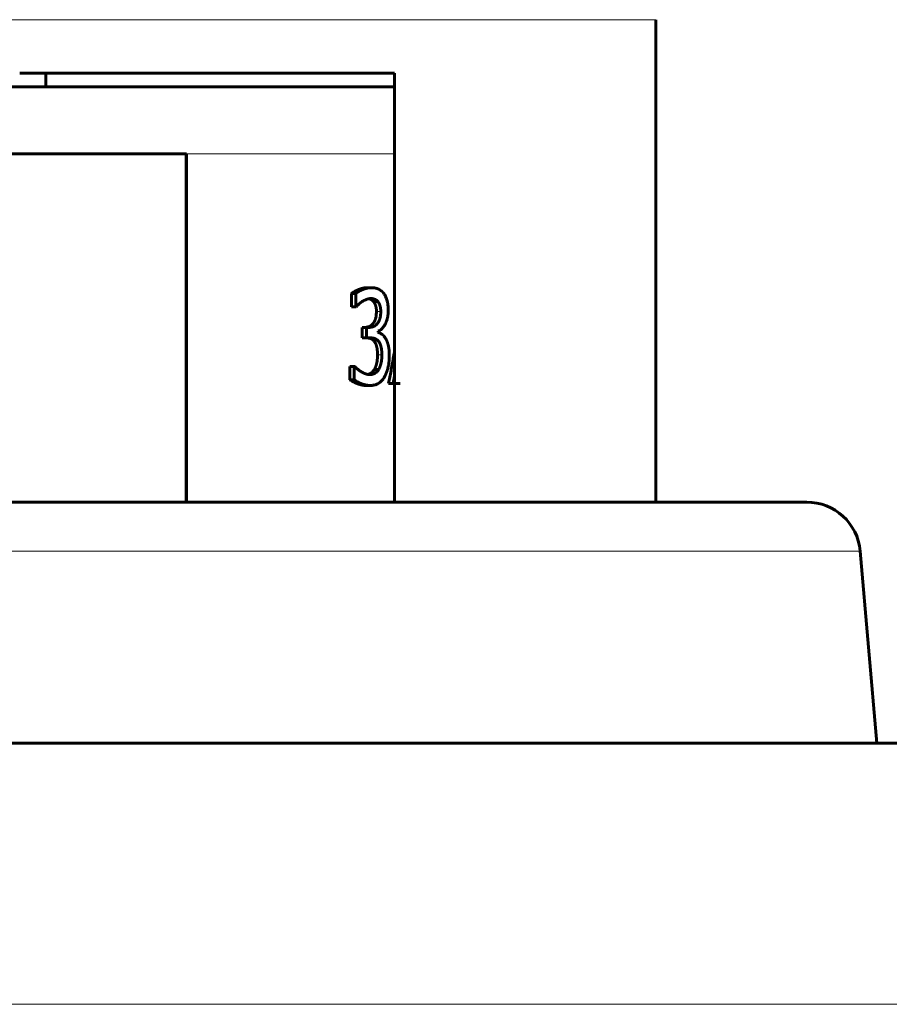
# Model space of a CAD drawing. Header units: millimetres. Extents: x 968 to 1714, y -499 to 290.
# Tile 22 of 27: x 1128 to 1160, y 226 to 262. Entities that reach past the tile are written whole.
import ezdxf

# ---------------------------------------------------------------- set-up
doc = ezdxf.new("R2010")
doc.units = ezdxf.units.MM
doc.linetypes.add('K5LT_BASIC', pattern=[0])
doc.linetypes.add('K5LT_THIN', pattern=[0])

msp = doc.modelspace()

# ---------------------------------------------------------------- linework, layer by layer
at = {"color": 7, "linetype": 'K5LT_THIN', "lineweight": 18}
for p, q in [((1100.175, 262.5), (1151.675, 262.5)), ((1134.166, 257.5), (1140.09, 257.5)), ((1140.09, 257.5), (1141.925, 257.5)), ((1141.253, 251.607), (1141.414, 251.607)), ((1141.169, 250.506), (1141.329, 250.506)), ((1141.293, 249.998), (1141.455, 249.998)), ((1125.925, 242.674), (1159.298, 242.674)), ((1098.925, 225.762), (1188.658, 225.762))]:
    msp.add_line(p, q, dxfattribs=at)
at = {"color": 150, "linetype": 'K5LT_BASIC', "lineweight": 60, "true_color": 0x0080ff}
for p, q in [((1151.675, 244.5), (1151.675, 262.5)), ((1127.946, 260.5), (1141.925, 260.5)), ((1128.925, 260.5), (1128.925, 260)), ((1141.925, 260.5), (1141.925, 244.5)), ((1138.226, 260), (1127.368, 260)), ((1141.925, 260), (1138.226, 260)), ((1119.647, 257.5), (1134.166, 257.5)), ((1134.162, 257.5), (1134.162, 244.5)), ((1134.166, 244.5), (1134.166, 257.5)), ((1140.908, 252.5), (1141.065, 252.5)), ((1140.329, 252.284), (1140.481, 252.284)), ((1140.329, 251.788), (1140.329, 252.284)), ((1140.481, 251.788), (1140.481, 252.284)), ((1140.329, 251.788), (1140.481, 251.788)), ((1140.499, 251.788), (1140.481, 251.788)), ((1141.143, 251.987), (1141.304, 251.987)), ((1140.724, 251.019), (1140.88, 251.019)), ((1140.724, 250.631), (1140.724, 251.019)), ((1140.88, 251.019), (1140.979, 251.019)), ((1140.88, 250.631), (1140.88, 251.019)), ((1140.724, 250.631), (1140.88, 250.631)), ((1141.005, 250.631), (1140.88, 250.631)), ((1141.312, 250.872), (1141.312, 250.838)), ((1140.266, 249.068), (1140.266, 249.564)), ((1140.266, 249.564), (1140.417, 249.564)), ((1140.417, 249.068), (1140.417, 249.564)), ((1140.417, 249.564), (1140.439, 249.564)), ((1141.179, 249.454), (1141.34, 249.454)), ((1141.875, 248.926), (1141.925, 249.194)), ((1140.266, 249.068), (1140.417, 249.068)), ((1140.874, 248.853), (1141.032, 248.853)), ((1142.135, 248.926), (1141.709, 248.926)), ((1142.135, 248.926), (1141.875, 248.926)), ((1141.925, 248.926), (1141.875, 248.926)), ((1157.305, 244.5), (1125.925, 244.5)), ((1159.298, 242.674), (1159.925, 235.5)), ((1098.925, 235.5), (1178.662, 235.5))]:
    msp.add_line(p, q, dxfattribs=at)
msp.add_arc((1157.305, 242.5), 2, 5, 90, dxfattribs=at)
for points, knots in [([(1140.329, 252.284), (1140.335, 252.289), (1140.346, 252.298), (1140.364, 252.312), (1140.383, 252.324), (1140.401, 252.336), (1140.419, 252.347), (1140.437, 252.358), (1140.455, 252.368), (1140.473, 252.377), (1140.491, 252.386), (1140.509, 252.395), (1140.526, 252.403), (1140.544, 252.411), (1140.562, 252.419), (1140.579, 252.426), (1140.596, 252.433), (1140.612, 252.439), (1140.627, 252.445), (1140.642, 252.45), (1140.655, 252.455), (1140.668, 252.459), (1140.681, 252.463), (1140.693, 252.467), (1140.705, 252.47), (1140.717, 252.474), (1140.728, 252.477), (1140.74, 252.479), (1140.751, 252.482), (1140.763, 252.485), (1140.776, 252.487), (1140.789, 252.489), (1140.806, 252.492), (1140.825, 252.495), (1140.846, 252.497), (1140.865, 252.499), (1140.882, 252.5), (1140.895, 252.5), (1140.904, 252.5), (1140.908, 252.5)], [0, 0, 0, 0, 0.047882, 0.091245, 0.13162, 0.168495, 0.203897, 0.237008, 0.268995, 0.29971, 0.330287, 0.359968, 0.389057, 0.417131, 0.445055, 0.471907, 0.498099, 0.522818, 0.546735, 0.569019, 0.590278, 0.610153, 0.629565, 0.648226, 0.666564, 0.684671, 0.702878, 0.721368, 0.740068, 0.759096, 0.778262, 0.799974, 0.824102, 0.859681, 0.895414, 0.931347, 0.956349, 0.979233, 1, 1, 1, 1]), ([(1140.481, 252.284), (1140.486, 252.289), (1140.498, 252.298), (1140.516, 252.312), (1140.535, 252.324), (1140.553, 252.336), (1140.572, 252.347), (1140.59, 252.358), (1140.608, 252.368), (1140.626, 252.377), (1140.644, 252.386), (1140.662, 252.395), (1140.68, 252.403), (1140.698, 252.411), (1140.715, 252.419), (1140.733, 252.426), (1140.75, 252.433), (1140.766, 252.439), (1140.781, 252.445), (1140.796, 252.45), (1140.81, 252.455), (1140.823, 252.459), (1140.836, 252.463), (1140.848, 252.467), (1140.86, 252.47), (1140.872, 252.473), (1140.883, 252.476), (1140.895, 252.479), (1140.907, 252.482), (1140.919, 252.484), (1140.931, 252.487), (1140.945, 252.489), (1140.962, 252.492), (1140.981, 252.495), (1141.003, 252.497), (1141.022, 252.499), (1141.039, 252.5), (1141.053, 252.5), (1141.061, 252.5), (1141.065, 252.5)], [0, 0, 0, 0, 0.047805, 0.091109, 0.131438, 0.168279, 0.203652, 0.23674, 0.268704, 0.299397, 0.32995, 0.359605, 0.388664, 0.416702, 0.444587, 0.471396, 0.497544, 0.522231, 0.546118, 0.568374, 0.589604, 0.609453, 0.628838, 0.647476, 0.665792, 0.683882, 0.702073, 0.720557, 0.739256, 0.758295, 0.777478, 0.799228, 0.823411, 0.859097, 0.894951, 0.931021, 0.956135, 0.979127, 1, 1, 1, 1]), ([(1141.065, 252.5), (1141.071, 252.5), (1141.082, 252.5), (1141.099, 252.499), (1141.115, 252.499), (1141.131, 252.498), (1141.147, 252.496), (1141.162, 252.494), (1141.178, 252.492), (1141.196, 252.489), (1141.215, 252.486), (1141.231, 252.482), (1141.246, 252.478), (1141.259, 252.474), (1141.271, 252.471), (1141.284, 252.466), (1141.295, 252.462), (1141.307, 252.457), (1141.319, 252.452), (1141.33, 252.447), (1141.341, 252.442), (1141.352, 252.436), (1141.362, 252.43), (1141.372, 252.424), (1141.382, 252.418), (1141.392, 252.412), (1141.402, 252.405), (1141.411, 252.398), (1141.42, 252.392), (1141.429, 252.384), (1141.439, 252.376), (1141.45, 252.366), (1141.46, 252.357), (1141.468, 252.349), (1141.476, 252.341), (1141.483, 252.334), (1141.492, 252.325), (1141.501, 252.314), (1141.508, 252.306), (1141.512, 252.301)], [0, 0, 0, 0, 0.02816, 0.056571, 0.085184, 0.113912, 0.142661, 0.17119, 0.199483, 0.23675, 0.273711, 0.310359, 0.337425, 0.364361, 0.391033, 0.417565, 0.443992, 0.470444, 0.496794, 0.52301, 0.548991, 0.574873, 0.600368, 0.625603, 0.650395, 0.674986, 0.698957, 0.722488, 0.745345, 0.767947, 0.797148, 0.825989, 0.854479, 0.875634, 0.896664, 0.917501, 0.938274, 0.965751, 1, 1, 1, 1]), ([(1141.042, 252.094), (1141.033, 252.094), (1141.016, 252.094), (1140.991, 252.091), (1140.967, 252.088), (1140.945, 252.083), (1140.925, 252.078), (1140.908, 252.072), (1140.892, 252.067), (1140.875, 252.06), (1140.854, 252.052), (1140.828, 252.04), (1140.797, 252.025), (1140.762, 252.006), (1140.737, 251.992), (1140.724, 251.984)], [0, 0, 0, 0, 0.084466, 0.164635, 0.24054, 0.308193, 0.371772, 0.424513, 0.470498, 0.520194, 0.582215, 0.66532, 0.764548, 0.879001, 1, 1, 1, 1]), ([(1141.143, 251.987), (1141.139, 251.992), (1141.127, 252.004), (1141.109, 252.021), (1141.089, 252.037), (1141.071, 252.049), (1141.054, 252.058), (1141.04, 252.065), (1141.027, 252.07), (1141.013, 252.075), (1141.001, 252.079), (1140.987, 252.082), (1140.975, 252.085), (1140.967, 252.087), (1140.965, 252.087)], [0, 0, 0, 0, 0.0694856, 0.1593815, 0.2464293, 0.3305871, 0.3889182, 0.444635, 0.4965149, 0.5471629, 0.5947685, 0.6405954, 0.6984094, 0.7236731, 0.7236731, 0.7236731, 0.7236731]), ([(1141.304, 251.987), (1141.299, 251.992), (1141.287, 252.005), (1141.268, 252.022), (1141.246, 252.038), (1141.226, 252.051), (1141.207, 252.061), (1141.19, 252.068), (1141.173, 252.074), (1141.157, 252.079), (1141.141, 252.084), (1141.125, 252.087), (1141.109, 252.09), (1141.091, 252.092), (1141.069, 252.094), (1141.052, 252.094), (1141.042, 252.094)], [0, 0, 0, 0, 0.069642, 0.16231, 0.254682, 0.346681, 0.413945, 0.479772, 0.54274, 0.604254, 0.662907, 0.720118, 0.775938, 0.831785, 0.906485, 1, 1, 1, 1]), ([(1141.512, 252.301), (1141.52, 252.292), (1141.537, 252.27), (1141.562, 252.233), (1141.586, 252.189), (1141.606, 252.148), (1141.622, 252.109), (1141.635, 252.072), (1141.647, 252.035), (1141.657, 251.998), (1141.666, 251.96), (1141.674, 251.918), (1141.681, 251.87), (1141.688, 251.809), (1141.693, 251.737), (1141.694, 251.683), (1141.694, 251.655)], [0, 0, 0, 0, 0.063404, 0.147428, 0.230684, 0.313278, 0.374026, 0.434062, 0.493029, 0.551639, 0.607853, 0.662029, 0.728004, 0.807196, 0.902471, 1, 1, 1, 1]), ([(1140.724, 251.984), (1140.72, 251.981), (1140.712, 251.975), (1140.7, 251.967), (1140.688, 251.959), (1140.677, 251.951), (1140.666, 251.942), (1140.656, 251.935), (1140.645, 251.927), (1140.635, 251.918), (1140.624, 251.909), (1140.615, 251.901), (1140.608, 251.895), (1140.602, 251.889), (1140.596, 251.884), (1140.589, 251.877), (1140.58, 251.869), (1140.569, 251.858), (1140.558, 251.847), (1140.549, 251.838), (1140.543, 251.833), (1140.538, 251.828), (1140.535, 251.825), (1140.532, 251.822), (1140.528, 251.818), (1140.524, 251.814), (1140.519, 251.808), (1140.513, 251.802), (1140.506, 251.795), (1140.501, 251.79), (1140.499, 251.788)], [0, 0, 0, 0, 0.042905, 0.085798, 0.128554, 0.170425, 0.211737, 0.250961, 0.288734, 0.335754, 0.38021, 0.422084, 0.449681, 0.476162, 0.502878, 0.530937, 0.573672, 0.62901, 0.691366, 0.736742, 0.765864, 0.784033, 0.801984, 0.819556, 0.836966, 0.860129, 0.883544, 0.925402, 0.962301, 1, 1, 1, 1]), ([(1141.253, 251.607), (1141.253, 251.617), (1141.253, 251.638), (1141.252, 251.667), (1141.25, 251.696), (1141.247, 251.723), (1141.243, 251.749), (1141.239, 251.773), (1141.234, 251.796), (1141.228, 251.818), (1141.222, 251.838), (1141.215, 251.858), (1141.208, 251.876), (1141.201, 251.892), (1141.194, 251.908), (1141.186, 251.924), (1141.177, 251.939), (1141.167, 251.955), (1141.156, 251.971), (1141.148, 251.982), (1141.143, 251.987)], [0, 0, 0, 0, 0.058909, 0.117719, 0.175982, 0.233432, 0.290472, 0.346373, 0.401563, 0.455707, 0.509602, 0.56182, 0.612599, 0.661371, 0.709451, 0.759572, 0.812469, 0.871572, 0.934103, 1, 1, 1, 1]), ([(1141.414, 251.607), (1141.414, 251.617), (1141.414, 251.638), (1141.413, 251.667), (1141.411, 251.696), (1141.408, 251.723), (1141.404, 251.748), (1141.4, 251.773), (1141.395, 251.796), (1141.389, 251.818), (1141.383, 251.839), (1141.376, 251.858), (1141.369, 251.876), (1141.362, 251.893), (1141.355, 251.909), (1141.347, 251.924), (1141.338, 251.94), (1141.328, 251.956), (1141.316, 251.972), (1141.308, 251.982), (1141.304, 251.987)], [0, 0, 0, 0, 0.058784, 0.117492, 0.175682, 0.233116, 0.290169, 0.346169, 0.401517, 0.45591, 0.510086, 0.562593, 0.613641, 0.662623, 0.710871, 0.760991, 0.813759, 0.872518, 0.93462, 1, 1, 1, 1]), ([(1140.822, 251.019), (1140.828, 251.019), (1140.84, 251.02), (1140.859, 251.021), (1140.884, 251.023), (1140.917, 251.029), (1140.955, 251.039), (1140.99, 251.053), (1141.019, 251.068), (1141.043, 251.083), (1141.064, 251.098), (1141.082, 251.113), (1141.097, 251.127), (1141.109, 251.14), (1141.12, 251.152), (1141.13, 251.163), (1141.138, 251.174), (1141.146, 251.185), (1141.154, 251.195), (1141.16, 251.205), (1141.167, 251.216), (1141.173, 251.226), (1141.178, 251.237), (1141.184, 251.248), (1141.189, 251.259), (1141.196, 251.272), (1141.203, 251.29), (1141.211, 251.312), (1141.22, 251.34), (1141.231, 251.379), (1141.242, 251.437), (1141.251, 251.513), (1141.253, 251.574), (1141.253, 251.607)], [0, 0, 0, 0, 0.022009, 0.047778, 0.07726, 0.123078, 0.183369, 0.24245, 0.287591, 0.326303, 0.363662, 0.399645, 0.424141, 0.447794, 0.469277, 0.489414, 0.507525, 0.524948, 0.541139, 0.55673, 0.571743, 0.586781, 0.601878, 0.617015, 0.632196, 0.64739, 0.671021, 0.698756, 0.730583, 0.773001, 0.833636, 0.914278, 1, 1, 1, 1]), ([(1140.979, 251.019), (1140.984, 251.019), (1140.997, 251.02), (1141.017, 251.021), (1141.042, 251.023), (1141.075, 251.029), (1141.113, 251.039), (1141.149, 251.053), (1141.179, 251.068), (1141.203, 251.083), (1141.224, 251.099), (1141.242, 251.114), (1141.257, 251.128), (1141.269, 251.14), (1141.28, 251.152), (1141.29, 251.163), (1141.299, 251.174), (1141.307, 251.185), (1141.314, 251.195), (1141.321, 251.206), (1141.327, 251.216), (1141.333, 251.226), (1141.339, 251.237), (1141.345, 251.248), (1141.35, 251.259), (1141.356, 251.272), (1141.364, 251.29), (1141.372, 251.312), (1141.381, 251.34), (1141.391, 251.377), (1141.401, 251.425), (1141.408, 251.479), (1141.412, 251.526), (1141.414, 251.558), (1141.414, 251.583), (1141.414, 251.598), (1141.414, 251.607)], [0, 0, 0, 0, 0.022137, 0.048044, 0.077675, 0.123679, 0.184163, 0.243384, 0.288586, 0.327284, 0.364609, 0.400538, 0.424972, 0.44856, 0.469974, 0.490037, 0.508071, 0.52542, 0.541544, 0.557071, 0.572028, 0.587012, 0.602065, 0.617162, 0.632311, 0.647478, 0.671082, 0.698795, 0.730605, 0.771454, 0.825851, 0.887903, 0.933228, 0.961647, 0.976763, 1, 1, 1, 1]), ([(1141.694, 251.655), (1141.694, 251.639), (1141.694, 251.602), (1141.69, 251.545), (1141.684, 251.484), (1141.676, 251.431), (1141.667, 251.385), (1141.658, 251.347), (1141.649, 251.311), (1141.639, 251.279), (1141.628, 251.249), (1141.618, 251.223), (1141.609, 251.2), (1141.599, 251.178), (1141.588, 251.156), (1141.576, 251.132), (1141.559, 251.1), (1141.532, 251.056), (1141.494, 251.004), (1141.444, 250.95), (1141.383, 250.903), (1141.337, 250.881), (1141.312, 250.872)], [0, 0, 0, 0, 0.041681, 0.097297, 0.152793, 0.208209, 0.248274, 0.286904, 0.322694, 0.357093, 0.38778, 0.416146, 0.441321, 0.465592, 0.489178, 0.513025, 0.549286, 0.604035, 0.682936, 0.777883, 0.885454, 1, 1, 1, 1]), ([(1141.169, 250.506), (1141.166, 250.509), (1141.161, 250.515), (1141.153, 250.524), (1141.145, 250.532), (1141.137, 250.54), (1141.128, 250.547), (1141.12, 250.554), (1141.111, 250.561), (1141.102, 250.567), (1141.093, 250.573), (1141.084, 250.579), (1141.075, 250.584), (1141.066, 250.589), (1141.056, 250.593), (1141.046, 250.597), (1141.037, 250.601), (1141.027, 250.604), (1141.016, 250.608), (1141.006, 250.611), (1140.996, 250.613), (1140.985, 250.616), (1140.975, 250.618), (1140.964, 250.62), (1140.953, 250.622), (1140.942, 250.624), (1140.931, 250.626), (1140.92, 250.627), (1140.908, 250.628), (1140.897, 250.629), (1140.885, 250.63), (1140.873, 250.63), (1140.86, 250.631), (1140.852, 250.631), (1140.848, 250.631)], [0, 0, 0, 0, 0.032449, 0.064798, 0.097045, 0.12915, 0.161207, 0.193068, 0.224789, 0.256297, 0.28772, 0.31895, 0.350067, 0.381034, 0.411978, 0.442864, 0.473737, 0.504556, 0.535347, 0.566088, 0.596787, 0.627428, 0.658021, 0.688616, 0.719235, 0.749924, 0.780648, 0.811522, 0.842518, 0.873749, 0.905144, 0.936725, 0.968357, 1, 1, 1, 1]), ([(1141.329, 250.506), (1141.327, 250.509), (1141.322, 250.515), (1141.314, 250.524), (1141.305, 250.532), (1141.297, 250.54), (1141.288, 250.547), (1141.28, 250.554), (1141.271, 250.561), (1141.262, 250.567), (1141.253, 250.573), (1141.244, 250.579), (1141.234, 250.584), (1141.225, 250.589), (1141.215, 250.593), (1141.206, 250.597), (1141.196, 250.601), (1141.186, 250.604), (1141.175, 250.608), (1141.165, 250.611), (1141.155, 250.613), (1141.144, 250.616), (1141.133, 250.618), (1141.122, 250.62), (1141.111, 250.622), (1141.1, 250.624), (1141.089, 250.626), (1141.078, 250.627), (1141.066, 250.628), (1141.054, 250.629), (1141.042, 250.63), (1141.03, 250.63), (1141.018, 250.631), (1141.009, 250.631), (1141.005, 250.631)], [0, 0, 0, 0, 0.032461, 0.064816, 0.097065, 0.129166, 0.161221, 0.193078, 0.224795, 0.256298, 0.287717, 0.318944, 0.350059, 0.381026, 0.41197, 0.442857, 0.473733, 0.504555, 0.535349, 0.566091, 0.59679, 0.627431, 0.658024, 0.688617, 0.719236, 0.749924, 0.780648, 0.811522, 0.842517, 0.873748, 0.905143, 0.936724, 0.968357, 1, 1, 1, 1]), ([(1141.312, 250.838), (1141.317, 250.836), (1141.327, 250.833), (1141.342, 250.827), (1141.356, 250.82), (1141.371, 250.813), (1141.385, 250.806), (1141.4, 250.798), (1141.414, 250.79), (1141.428, 250.781), (1141.442, 250.772), (1141.456, 250.763), (1141.469, 250.754), (1141.482, 250.744), (1141.493, 250.733), (1141.504, 250.723), (1141.515, 250.712), (1141.525, 250.702), (1141.534, 250.691), (1141.544, 250.68), (1141.552, 250.669), (1141.561, 250.658), (1141.569, 250.646), (1141.577, 250.635), (1141.585, 250.623), (1141.59, 250.615), (1141.592, 250.611)], [0, 0, 0, 0, 0.05642, 0.110945, 0.164031, 0.215512, 0.266411, 0.315918, 0.364669, 0.412504, 0.460358, 0.506836, 0.551788, 0.594104, 0.635179, 0.673623, 0.71059, 0.74572, 0.780473, 0.81402, 0.846778, 0.878346, 0.909564, 0.940043, 0.970204, 1, 1, 1, 1]), ([(1141.592, 250.611), (1141.595, 250.607), (1141.6, 250.598), (1141.608, 250.584), (1141.615, 250.571), (1141.623, 250.556), (1141.63, 250.542), (1141.636, 250.527), (1141.643, 250.511), (1141.651, 250.493), (1141.658, 250.473), (1141.664, 250.455), (1141.67, 250.439), (1141.675, 250.423), (1141.68, 250.404), (1141.686, 250.383), (1141.692, 250.36), (1141.698, 250.337), (1141.704, 250.311), (1141.71, 250.276), (1141.717, 250.232), (1141.723, 250.181), (1141.729, 250.12), (1141.732, 250.048), (1141.733, 249.994), (1141.733, 249.964)], [0, 0, 0, 0, 0.032619, 0.064854, 0.096729, 0.128028, 0.159073, 0.189338, 0.219091, 0.257601, 0.29514, 0.331704, 0.357521, 0.382845, 0.414458, 0.452354, 0.490616, 0.522471, 0.559838, 0.610993, 0.675119, 0.742946, 0.817167, 0.90358, 1, 1, 1, 1]), ([(1141.293, 249.998), (1141.293, 250.006), (1141.293, 250.021), (1141.293, 250.043), (1141.292, 250.064), (1141.291, 250.085), (1141.29, 250.106), (1141.289, 250.126), (1141.288, 250.145), (1141.286, 250.164), (1141.284, 250.182), (1141.282, 250.199), (1141.28, 250.216), (1141.277, 250.232), (1141.275, 250.248), (1141.272, 250.263), (1141.269, 250.278), (1141.266, 250.292), (1141.262, 250.305), (1141.259, 250.318), (1141.255, 250.331), (1141.252, 250.343), (1141.248, 250.355), (1141.244, 250.366), (1141.24, 250.378), (1141.235, 250.391), (1141.229, 250.406), (1141.221, 250.423), (1141.21, 250.445), (1141.193, 250.475), (1141.178, 250.495), (1141.169, 250.506)], [0, 0, 0, 0, 0.029522, 0.059308, 0.089254, 0.119166, 0.14893, 0.178453, 0.207834, 0.236982, 0.266039, 0.294747, 0.32319, 0.351189, 0.378997, 0.406357, 0.433454, 0.46021, 0.486871, 0.513157, 0.539198, 0.564829, 0.590309, 0.615292, 0.639953, 0.672115, 0.707492, 0.746087, 0.800735, 0.885367, 1, 1, 1, 1]), ([(1141.455, 249.998), (1141.455, 250.006), (1141.455, 250.021), (1141.455, 250.043), (1141.454, 250.064), (1141.453, 250.085), (1141.452, 250.106), (1141.451, 250.126), (1141.449, 250.145), (1141.448, 250.163), (1141.446, 250.182), (1141.444, 250.199), (1141.441, 250.216), (1141.439, 250.232), (1141.436, 250.248), (1141.433, 250.263), (1141.43, 250.278), (1141.427, 250.292), (1141.424, 250.305), (1141.42, 250.318), (1141.417, 250.331), (1141.413, 250.343), (1141.409, 250.355), (1141.405, 250.366), (1141.401, 250.378), (1141.396, 250.391), (1141.39, 250.406), (1141.382, 250.423), (1141.371, 250.445), (1141.354, 250.475), (1141.338, 250.495), (1141.329, 250.506)], [0, 0, 0, 0, 0.029484, 0.059232, 0.089141, 0.119018, 0.14875, 0.178247, 0.207608, 0.236741, 0.265786, 0.294491, 0.322937, 0.350951, 0.378778, 0.406168, 0.433302, 0.460106, 0.486816, 0.513156, 0.539252, 0.564937, 0.59047, 0.615501, 0.640206, 0.672418, 0.707828, 0.746441, 0.801046, 0.88556, 1, 1, 1, 1]), ([(1141.179, 249.454), (1141.182, 249.459), (1141.187, 249.468), (1141.194, 249.483), (1141.201, 249.498), (1141.207, 249.512), (1141.214, 249.527), (1141.22, 249.541), (1141.225, 249.556), (1141.23, 249.57), (1141.235, 249.583), (1141.24, 249.597), (1141.244, 249.61), (1141.248, 249.622), (1141.251, 249.633), (1141.254, 249.645), (1141.257, 249.655), (1141.26, 249.665), (1141.262, 249.675), (1141.264, 249.684), (1141.266, 249.693), (1141.268, 249.702), (1141.27, 249.71), (1141.271, 249.719), (1141.273, 249.727), (1141.274, 249.735), (1141.276, 249.744), (1141.277, 249.752), (1141.278, 249.761), (1141.28, 249.77), (1141.281, 249.779), (1141.282, 249.788), (1141.283, 249.797), (1141.284, 249.807), (1141.285, 249.818), (1141.286, 249.83), (1141.288, 249.847), (1141.29, 249.872), (1141.291, 249.905), (1141.293, 249.941), (1141.293, 249.972), (1141.293, 249.991), (1141.293, 249.998)], [0, 0, 0, 0, 0.034031, 0.068055, 0.102003, 0.135514, 0.168774, 0.201057, 0.232655, 0.263158, 0.293258, 0.321786, 0.349124, 0.374489, 0.399038, 0.421639, 0.443074, 0.462963, 0.482441, 0.500799, 0.518503, 0.535305, 0.551862, 0.567799, 0.583396, 0.598615, 0.61379, 0.628965, 0.644165, 0.659448, 0.674774, 0.690276, 0.705903, 0.721731, 0.737636, 0.757096, 0.78004, 0.818363, 0.871665, 0.92617, 0.969981, 1, 1, 1, 1]), ([(1141.34, 249.454), (1141.342, 249.459), (1141.347, 249.468), (1141.355, 249.483), (1141.362, 249.498), (1141.368, 249.512), (1141.375, 249.527), (1141.381, 249.541), (1141.386, 249.555), (1141.391, 249.569), (1141.396, 249.582), (1141.4, 249.595), (1141.404, 249.607), (1141.408, 249.619), (1141.411, 249.63), (1141.414, 249.64), (1141.417, 249.651), (1141.42, 249.662), (1141.423, 249.673), (1141.425, 249.683), (1141.427, 249.691), (1141.429, 249.698), (1141.43, 249.704), (1141.432, 249.711), (1141.433, 249.719), (1141.434, 249.727), (1141.436, 249.734), (1141.437, 249.741), (1141.438, 249.748), (1141.44, 249.757), (1141.441, 249.769), (1141.443, 249.782), (1141.445, 249.799), (1141.448, 249.824), (1141.451, 249.865), (1141.454, 249.924), (1141.455, 249.972), (1141.455, 249.998)], [0, 0, 0, 0, 0.034322, 0.068504, 0.10248, 0.135814, 0.168787, 0.200563, 0.231523, 0.261215, 0.290454, 0.317962, 0.344177, 0.368253, 0.391468, 0.412582, 0.432447, 0.456454, 0.479123, 0.500405, 0.514524, 0.528221, 0.54088, 0.552954, 0.568033, 0.582966, 0.597754, 0.608899, 0.620125, 0.635772, 0.656148, 0.680217, 0.703636, 0.741323, 0.804001, 0.895321, 1, 1, 1, 1]), ([(1141.733, 249.964), (1141.733, 249.952), (1141.733, 249.928), (1141.732, 249.891), (1141.731, 249.856), (1141.729, 249.82), (1141.726, 249.786), (1141.723, 249.752), (1141.72, 249.718), (1141.715, 249.686), (1141.711, 249.653), (1141.706, 249.622), (1141.7, 249.591), (1141.694, 249.561), (1141.687, 249.532), (1141.681, 249.504), (1141.674, 249.477), (1141.667, 249.451), (1141.659, 249.426), (1141.652, 249.403), (1141.645, 249.381), (1141.637, 249.36), (1141.63, 249.34), (1141.623, 249.321), (1141.615, 249.302), (1141.607, 249.282), (1141.597, 249.261), (1141.589, 249.243), (1141.581, 249.227), (1141.57, 249.205), (1141.561, 249.188), (1141.554, 249.176)], [0, 0, 0, 0, 0.03943, 0.07882, 0.118089, 0.157049, 0.19578, 0.234207, 0.272473, 0.310553, 0.3486, 0.386248, 0.423541, 0.460138, 0.496452, 0.531753, 0.566308, 0.599711, 0.632687, 0.66423, 0.694732, 0.723523, 0.751638, 0.778097, 0.80357, 0.835598, 0.866695, 0.896864, 0.918268, 0.939376, 1, 1, 1, 1]), ([(1141.709, 248.926), (1141.738, 249.083), (1141.768, 249.24), (1141.826, 249.554), (1141.855, 249.712), (1141.897, 249.945), (1141.911, 250.021), (1141.925, 250.097)], [0, 0, 0, 0, 0.1346236, 0.1346236, 0.2692471, 0.2692471, 0.3343781, 0.3343781, 0.3343781, 0.3343781]), ([(1140.439, 249.564), (1140.445, 249.558), (1140.457, 249.546), (1140.475, 249.527), (1140.494, 249.51), (1140.512, 249.493), (1140.53, 249.477), (1140.548, 249.463), (1140.566, 249.449), (1140.584, 249.435), (1140.602, 249.422), (1140.619, 249.409), (1140.636, 249.398), (1140.653, 249.386), (1140.67, 249.376), (1140.686, 249.365), (1140.702, 249.355), (1140.719, 249.345), (1140.737, 249.335), (1140.752, 249.327), (1140.765, 249.32), (1140.777, 249.315), (1140.787, 249.31), (1140.798, 249.305), (1140.809, 249.301), (1140.82, 249.296), (1140.831, 249.292), (1140.843, 249.288), (1140.855, 249.284), (1140.867, 249.28), (1140.88, 249.276), (1140.893, 249.273), (1140.906, 249.27), (1140.92, 249.267), (1140.935, 249.265), (1140.954, 249.262), (1140.981, 249.259), (1141.002, 249.258), (1141.014, 249.258)], [0, 0, 0, 0, 0.049389, 0.094174, 0.135843, 0.173873, 0.210355, 0.244342, 0.277075, 0.308347, 0.33943, 0.369307, 0.398336, 0.425876, 0.453034, 0.478534, 0.503028, 0.532591, 0.560332, 0.586366, 0.604151, 0.621565, 0.638514, 0.655343, 0.672272, 0.689428, 0.707303, 0.725687, 0.744871, 0.764356, 0.784518, 0.80506, 0.826063, 0.847145, 0.870953, 0.897393, 0.941282, 1, 1, 1, 1]), ([(1140.929, 249.266), (1140.932, 249.266), (1140.938, 249.267), (1140.948, 249.27), (1140.96, 249.273), (1140.971, 249.277), (1140.981, 249.28), (1140.991, 249.284), (1141.001, 249.288), (1141.01, 249.292), (1141.019, 249.296), (1141.027, 249.3), (1141.035, 249.304), (1141.042, 249.308), (1141.049, 249.312), (1141.056, 249.316), (1141.062, 249.32), (1141.067, 249.323), (1141.073, 249.327), (1141.078, 249.331), (1141.083, 249.335), (1141.087, 249.339), (1141.092, 249.343), (1141.097, 249.347), (1141.101, 249.351), (1141.107, 249.356), (1141.114, 249.364), (1141.125, 249.376), (1141.141, 249.394), (1141.16, 249.421), (1141.172, 249.442), (1141.179, 249.454)], [0.2041906, 0.2041906, 0.2041906, 0.2041906, 0.2245169, 0.2572798, 0.2887072, 0.3198018, 0.3494879, 0.3781566, 0.4051352, 0.4315488, 0.4562404, 0.4798874, 0.5020358, 0.5237336, 0.5439616, 0.5631863, 0.5809643, 0.5982368, 0.6145393, 0.630357, 0.645681, 0.6610007, 0.6762615, 0.6914805, 0.706626, 0.7217488, 0.745141, 0.7821226, 0.8399554, 0.9143364, 1, 1, 1, 1]), ([(1141.014, 249.258), (1141.019, 249.258), (1141.028, 249.258), (1141.043, 249.259), (1141.056, 249.261), (1141.07, 249.262), (1141.083, 249.265), (1141.095, 249.267), (1141.107, 249.27), (1141.119, 249.273), (1141.13, 249.277), (1141.141, 249.281), (1141.151, 249.284), (1141.161, 249.288), (1141.17, 249.292), (1141.179, 249.296), (1141.187, 249.3), (1141.195, 249.304), (1141.202, 249.308), (1141.209, 249.312), (1141.215, 249.316), (1141.221, 249.32), (1141.227, 249.324), (1141.232, 249.327), (1141.237, 249.331), (1141.242, 249.335), (1141.247, 249.339), (1141.252, 249.343), (1141.257, 249.347), (1141.262, 249.352), (1141.269, 249.358), (1141.279, 249.369), (1141.295, 249.387), (1141.317, 249.415), (1141.332, 249.44), (1141.34, 249.454)], [0, 0, 0, 0, 0.041524, 0.081565, 0.120267, 0.157053, 0.192909, 0.226938, 0.25991, 0.291495, 0.322736, 0.352514, 0.381234, 0.408191, 0.434562, 0.45914, 0.482627, 0.504539, 0.525961, 0.545875, 0.564775, 0.582217, 0.599156, 0.615142, 0.630658, 0.64571, 0.660771, 0.676375, 0.692525, 0.709763, 0.727553, 0.759549, 0.813663, 0.89834, 1, 1, 1, 1]), ([(1141.554, 249.176), (1141.543, 249.156), (1141.519, 249.117), (1141.478, 249.062), (1141.43, 249.01), (1141.375, 248.961), (1141.313, 248.921), (1141.25, 248.891), (1141.187, 248.87), (1141.129, 248.859), (1141.077, 248.853), (1141.046, 248.853), (1141.032, 248.853)], [0, 0, 0, 0, 0.092804, 0.192873, 0.300271, 0.41904, 0.541906, 0.657794, 0.762898, 0.860396, 0.939425, 1, 1, 1, 1]), ([(1140.874, 248.853), (1140.865, 248.853), (1140.846, 248.853), (1140.818, 248.854), (1140.79, 248.857), (1140.763, 248.86), (1140.738, 248.864), (1140.714, 248.868), (1140.691, 248.873), (1140.668, 248.878), (1140.647, 248.883), (1140.626, 248.889), (1140.608, 248.895), (1140.59, 248.901), (1140.573, 248.906), (1140.558, 248.912), (1140.544, 248.917), (1140.532, 248.922), (1140.52, 248.927), (1140.51, 248.931), (1140.5, 248.935), (1140.491, 248.939), (1140.482, 248.943), (1140.472, 248.948), (1140.462, 248.952), (1140.452, 248.957), (1140.442, 248.961), (1140.433, 248.966), (1140.424, 248.971), (1140.412, 248.977), (1140.398, 248.984), (1140.381, 248.993), (1140.363, 249.004), (1140.341, 249.016), (1140.316, 249.032), (1140.29, 249.05), (1140.273, 249.062), (1140.266, 249.068)], [0, 0, 0, 0, 0.046289, 0.09061, 0.133163, 0.173173, 0.21194, 0.248221, 0.283056, 0.315976, 0.348396, 0.378765, 0.407655, 0.434054, 0.459583, 0.482533, 0.503915, 0.522883, 0.541101, 0.557555, 0.572931, 0.586839, 0.600324, 0.617371, 0.634438, 0.651536, 0.665682, 0.680833, 0.697778, 0.715519, 0.742867, 0.772057, 0.803081, 0.844011, 0.89328, 0.950895, 1, 1, 1, 1]), ([(1141.032, 248.853), (1141.022, 248.853), (1141.004, 248.853), (1140.976, 248.854), (1140.948, 248.856), (1140.922, 248.859), (1140.897, 248.863), (1140.873, 248.867), (1140.85, 248.872), (1140.828, 248.877), (1140.808, 248.882), (1140.788, 248.887), (1140.77, 248.892), (1140.753, 248.898), (1140.739, 248.903), (1140.725, 248.907), (1140.713, 248.912), (1140.703, 248.915), (1140.693, 248.919), (1140.685, 248.922), (1140.678, 248.925), (1140.669, 248.929), (1140.661, 248.932), (1140.652, 248.936), (1140.646, 248.939), (1140.639, 248.941), (1140.628, 248.946), (1140.608, 248.955), (1140.575, 248.971), (1140.527, 248.996), (1140.472, 249.029), (1140.435, 249.054), (1140.417, 249.068)], [0, 0, 0, 0, 0.044743, 0.087847, 0.129444, 0.168722, 0.206857, 0.24248, 0.27659, 0.308617, 0.340053, 0.369049, 0.396245, 0.420403, 0.443411, 0.463303, 0.481308, 0.496719, 0.511455, 0.524163, 0.535557, 0.545089, 0.564342, 0.574339, 0.584039, 0.59417, 0.606969, 0.635908, 0.689777, 0.77528, 0.882516, 1, 1, 1, 1])]:
    msp.add_open_spline(points, degree=3, knots=knots, dxfattribs=at)

doc.saveas('drawing.dxf')
